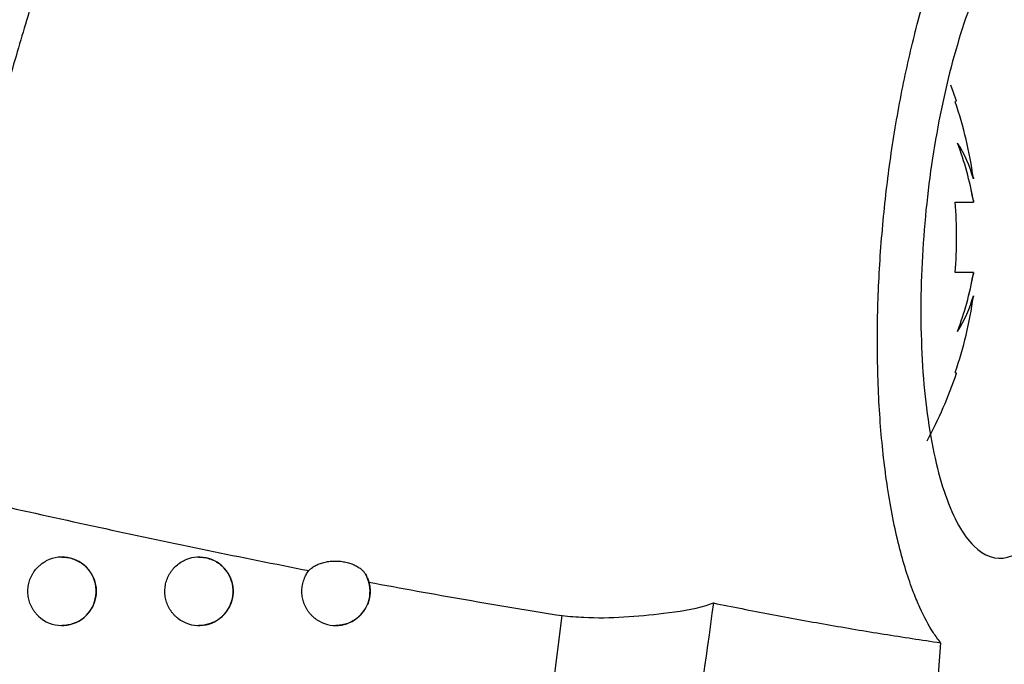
# Model space of a CAD drawing. Header units: millimetres. Extents: x -0.201 to 0.721, y -0.195 to 0.483.
# Tile 21 of 188: x -0.077 to -0.063, y 0.098 to 0.108. Entities that reach past the tile are written whole.
import ezdxf

# ---------------------------------------------------------------- set-up
doc = ezdxf.new("R2010")
doc.units = ezdxf.units.MM

msp = doc.modelspace()

# ---------------------------------------------------------------- linework, layer by layer
at = {"color": 7, "linetype": 'Continuous', "lineweight": 25}
for p, q in [((-0.063611, 0.106402), (-0.063592, 0.106411)), ((-0.063611, 0.106402), (-0.063611, 0.106402)), ((-0.063347, 0.105292), (-0.063347, 0.105279)), ((-0.063347, 0.105279), (-0.063347, 0.105292)), ((-0.063611, 0.104939), (-0.063347, 0.104939)), ((-0.063347, 0.104939), (-0.063347, 0.10496)), ((-0.063347, 0.10496), (-0.063347, 0.104939)), ((-0.063347, 0.103909), (-0.063611, 0.103909)), ((-0.063347, 0.103888), (-0.063347, 0.103909)), ((-0.063347, 0.103909), (-0.063347, 0.103888)), ((-0.063347, 0.103557), (-0.063347, 0.10357)), ((-0.063347, 0.10357), (-0.063347, 0.103557)), ((-0.063611, 0.102447), (-0.063592, 0.102437)), ((-0.063611, 0.102447), (-0.063611, 0.102447)), ((-0.069732, 0.095974), (-0.069352, 0.098895))]:
    msp.add_line(p, q, dxfattribs=at)
at = {"color": 7, "linetype": 'Continuous', "lineweight": 25, "flags": 128}
msp.add_lwpolyline([(-0.063592, 0.106411), (-0.063636, 0.106538), (-0.063677, 0.106647)], dxfattribs=at)
at = {"color": 7, "linetype": 'Continuous', "lineweight": 25}
for centre, radius, start, end in [((-0.069467, 0.104424), 0.0061806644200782, 8.068523, 18.658504), ((-0.068112, 0.104104), 0.004840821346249, 10.194704, 20.513257), ((-0.06523, 0.104758), 0.0019534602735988, 15.464493, 32.2439), ((-0.067953, 0.104139), 0.0046788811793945, 10.112578, 13.95195), ((-0.070455, 0.104424), 0.0068631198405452, 355.696551, 4.303449), ((-0.068112, 0.104745), 0.0048408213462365, 339.486743, 349.805296), ((-0.067953, 0.104709), 0.0046788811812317, 346.04805, 349.887422), ((-0.069467, 0.104424), 0.0061806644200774, 341.341496, 351.931477), ((-0.06523, 0.104091), 0.0019534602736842, 327.7561, 344.535507), ((-0.069467, 0.104424), 0.006202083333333, 331.35456, 341.314246), ((-0.076659, 0.099251), 0.0004999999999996, 226.763952, 117.462115), ((-0.074659, 0.099251), 0.0005, 232.152934, 113.026375), ((-0.072659, 0.099251), 0.0005000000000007, 236.283466, 29.900347)]:
    msp.add_arc(centre, radius, start, end, dxfattribs=at)
for points, knots in [([(-0.0929912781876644, 0.0810056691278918), (-0.0920472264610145, 0.0841585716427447), (-0.0901381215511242, 0.0905345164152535), (-0.0875057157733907, 0.1002047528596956), (-0.0850355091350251, 0.1099983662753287), (-0.0827655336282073, 0.1198475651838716), (-0.0806936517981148, 0.1297388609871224), (-0.0788212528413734, 0.139665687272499), (-0.0771480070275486, 0.1496265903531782), (-0.0756748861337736, 0.1596260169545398), (-0.0741177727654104, 0.1719227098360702), (-0.0726579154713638, 0.1865373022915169), (-0.0715523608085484, 0.203495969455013), (-0.0709809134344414, 0.220516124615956), (-0.0710894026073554, 0.2318817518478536), (-0.0711436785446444, 0.2375678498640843)], [0, 0, 0, 0, 0.0622011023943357, 0.1257859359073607, 0.1893965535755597, 0.253084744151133, 0.316798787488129, 0.3803835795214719, 0.4439938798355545, 0.507681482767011, 0.5713950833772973, 0.6782397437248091, 0.7852056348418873, 0.8925407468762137, 1, 1, 1, 1]), ([(-0.0965480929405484, 0.0828988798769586), (-0.095621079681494, 0.0860155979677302), (-0.0937349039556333, 0.0923571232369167), (-0.0911315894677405, 0.1019943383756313), (-0.0886822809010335, 0.1117933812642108), (-0.0864351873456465, 0.1216481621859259), (-0.0843886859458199, 0.1315450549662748), (-0.0825450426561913, 0.1414775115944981), (-0.0809039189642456, 0.1514440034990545), (-0.0794649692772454, 0.1614487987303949), (-0.0779904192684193, 0.1734328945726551), (-0.0766401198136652, 0.1874125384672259), (-0.0756243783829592, 0.2034078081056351), (-0.0750880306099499, 0.2194564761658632), (-0.0751700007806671, 0.2301723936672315), (-0.0752110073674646, 0.2355331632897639)], [0, 0, 0, 0, 0.0630395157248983, 0.1282652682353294, 0.1935180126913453, 0.2588520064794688, 0.3242131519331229, 0.3894389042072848, 0.454691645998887, 0.5200256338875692, 0.5853867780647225, 0.6887694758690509, 0.7922597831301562, 0.8960753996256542, 1, 1, 1, 1]), ([(-0.0638259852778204, 0.0984990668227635), (-0.063861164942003, 0.0985464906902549), (-0.0639671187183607, 0.0986893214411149), (-0.0640990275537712, 0.098937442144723), (-0.0642306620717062, 0.0992516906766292), (-0.0643337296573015, 0.0995493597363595), (-0.0644354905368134, 0.0999131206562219), (-0.0645258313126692, 0.1003179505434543), (-0.0646006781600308, 0.1007484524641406), (-0.0646598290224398, 0.1011962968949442), (-0.0647041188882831, 0.1016582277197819), (-0.064734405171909, 0.102146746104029), (-0.0647492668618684, 0.1026455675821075), (-0.0647494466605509, 0.1033113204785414), (-0.0647218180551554, 0.1039875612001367), (-0.0646671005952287, 0.1046631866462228), (-0.064595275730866, 0.1053328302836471), (-0.0644987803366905, 0.1059901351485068), (-0.0643494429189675, 0.1067862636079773), (-0.0642071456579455, 0.1073999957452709), (-0.0640465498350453, 0.1079732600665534), (-0.063915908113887, 0.1083860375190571), (-0.0637765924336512, 0.1087756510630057), (-0.0636291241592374, 0.1091397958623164), (-0.0634748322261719, 0.1094745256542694), (-0.0633006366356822, 0.1098021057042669), (-0.0631069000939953, 0.1101120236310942), (-0.062966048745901, 0.1102786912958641), (-0.0628952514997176, 0.1103624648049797)], [0, 0, 0, 0, 0.0261940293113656, 0.0788909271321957, 0.1054267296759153, 0.1401980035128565, 0.1752291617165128, 0.2111029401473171, 0.2472777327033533, 0.280307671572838, 0.3135824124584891, 0.3476420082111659, 0.3819775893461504, 0.4138718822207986, 0.4782981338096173, 0.5112123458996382, 0.5429052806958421, 0.606888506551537, 0.6395255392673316, 0.7048555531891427, 0.7379745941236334, 0.7715273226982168, 0.8055969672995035, 0.839887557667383, 0.8748610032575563, 0.910065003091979, 0.954795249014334, 1, 1, 1, 1]), ([(-0.0611846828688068, 0.1053272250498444), (-0.0612128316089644, 0.1048019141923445), (-0.0612691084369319, 0.1037516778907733), (-0.0615277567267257, 0.1022417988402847), (-0.0618908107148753, 0.1009711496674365), (-0.0623474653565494, 0.1000644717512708), (-0.0628545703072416, 0.0996506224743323), (-0.0633538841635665, 0.0998154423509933), (-0.0637726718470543, 0.1005586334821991), (-0.0640465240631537, 0.1017681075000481), (-0.0641429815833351, 0.103254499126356), (-0.0640648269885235, 0.1048297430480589), (-0.0638317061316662, 0.1063507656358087), (-0.0634672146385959, 0.1076975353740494), (-0.0630027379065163, 0.108737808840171), (-0.0624867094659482, 0.109326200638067), (-0.0619856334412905, 0.1093465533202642), (-0.0615682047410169, 0.1087727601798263), (-0.061288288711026, 0.1076943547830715), (-0.0611730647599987, 0.1064627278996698), (-0.0611815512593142, 0.105633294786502), (-0.0611846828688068, 0.1053272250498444)], [0, 0, 0, 0, 0.0511493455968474, 0.1022611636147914, 0.1545529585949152, 0.2088235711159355, 0.2650223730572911, 0.3222964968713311, 0.379084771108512, 0.4337873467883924, 0.4857985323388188, 0.53595955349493, 0.5859810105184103, 0.6375285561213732, 0.6915619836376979, 0.7479461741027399, 0.8054220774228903, 0.8621892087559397, 0.9169054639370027, 0.9693372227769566, 0.9999999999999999, 0.9999999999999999, 0.9999999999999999, 0.9999999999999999]), ([(-0.076979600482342, 0.1082641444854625), (-0.0770124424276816, 0.1081518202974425), (-0.0770858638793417, 0.1079007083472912), (-0.0772084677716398, 0.1074829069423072), (-0.0773469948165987, 0.1070124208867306), (-0.0774934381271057, 0.1065169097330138), (-0.0776445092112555, 0.1060077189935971), (-0.0777982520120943, 0.1054915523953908), (-0.0779542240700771, 0.1049699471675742), (-0.0781137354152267, 0.1044386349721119), (-0.0782725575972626, 0.1039117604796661), (-0.0784272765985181, 0.1034005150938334), (-0.0785768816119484, 0.1029080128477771), (-0.0787241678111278, 0.1024249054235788), (-0.0788695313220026, 0.1019498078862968), (-0.0789971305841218, 0.1015342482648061), (-0.0791072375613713, 0.1011766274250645), (-0.0791687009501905, 0.1009775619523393), (-0.0791994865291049, 0.1008778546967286)], [0, 0, 0, 0, 0.0530908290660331, 0.118689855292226, 0.1847730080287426, 0.2523630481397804, 0.3204643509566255, 0.3860755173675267, 0.4521420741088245, 0.5196360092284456, 0.5876199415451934, 0.6521107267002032, 0.715171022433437, 0.7786340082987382, 0.8433743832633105, 0.908561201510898, 0.9542004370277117, 1, 1, 1, 1]), ([(-0.0791994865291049, 0.1008778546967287), (-0.0791335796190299, 0.1008627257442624), (-0.0785707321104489, 0.1007335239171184), (-0.0775119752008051, 0.1004928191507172), (-0.0760245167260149, 0.1001645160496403), (-0.0745383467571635, 0.0998480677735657), (-0.073549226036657, 0.0996513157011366), (-0.0730545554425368, 0.099552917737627)], [0, 0, 0, 0, 0.0320602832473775, 0.2737960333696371, 0.5156279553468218, 0.7577599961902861, 1, 1, 1, 1]), ([(-0.0770011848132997, 0.0988867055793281), (-0.0770108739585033, 0.0988962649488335), (-0.0770303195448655, 0.0989154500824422), (-0.0770565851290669, 0.098947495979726), (-0.0770805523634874, 0.0989819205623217), (-0.0771014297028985, 0.0990182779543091), (-0.0771250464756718, 0.0990687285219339), (-0.0771423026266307, 0.0991220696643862), (-0.0771526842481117, 0.0991769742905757), (-0.0771584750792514, 0.0992325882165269), (-0.0771573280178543, 0.0992887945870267), (-0.0771491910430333, 0.0993441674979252), (-0.0771396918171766, 0.0993849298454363), (-0.0771269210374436, 0.0994246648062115), (-0.0771107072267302, 0.099463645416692), (-0.0770913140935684, 0.0995010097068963), (-0.0770615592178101, 0.0995482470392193), (-0.0770260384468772, 0.0995915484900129), (-0.076988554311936, 0.0996269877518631), (-0.0769552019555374, 0.0996542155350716), (-0.0769232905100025, 0.0996761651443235), (-0.0768978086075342, 0.0996899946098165), (-0.0768892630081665, 0.0996946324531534)], [0, 0, 0, 0, 0.0431175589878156, 0.0865345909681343, 0.1308960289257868, 0.1755837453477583, 0.2187012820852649, 0.3064008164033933, 0.3510875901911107, 0.3942134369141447, 0.4819299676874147, 0.5266255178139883, 0.5697570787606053, 0.6131881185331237, 0.6575637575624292, 0.7022658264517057, 0.7453948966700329, 0.8331189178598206, 0.877818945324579, 0.9081079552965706, 0.9691831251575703, 1, 1, 1, 1]), ([(-0.0766586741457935, 0.0997507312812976), (-0.0766564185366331, 0.0997508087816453), (-0.0766398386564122, 0.0997513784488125), (-0.0766092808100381, 0.0997489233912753), (-0.0765672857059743, 0.0997432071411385), (-0.0765258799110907, 0.0997336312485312), (-0.0764849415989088, 0.0997204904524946), (-0.0764453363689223, 0.0997038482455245), (-0.0764075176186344, 0.0996840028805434), (-0.0763715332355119, 0.0996610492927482), (-0.0763371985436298, 0.0996347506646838), (-0.0763054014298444, 0.0996056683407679), (-0.0762764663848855, 0.099574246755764), (-0.0762503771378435, 0.0995406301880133), (-0.0762269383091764, 0.0995044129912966), (-0.0762068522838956, 0.0994665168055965), (-0.0761902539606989, 0.0994274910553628), (-0.0761770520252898, 0.099387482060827), (-0.0761671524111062, 0.0993459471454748), (-0.0761609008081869, 0.0993039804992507), (-0.07615823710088, 0.0992621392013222), (-0.0761590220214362, 0.0992205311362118), (-0.0761633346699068, 0.0991786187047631), (-0.076171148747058, 0.0991374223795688), (-0.0761822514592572, 0.099097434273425), (-0.0761965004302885, 0.099058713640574), (-0.0762141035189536, 0.0990208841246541), (-0.0762347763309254, 0.0989847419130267), (-0.0762582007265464, 0.0989506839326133), (-0.0762842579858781, 0.0989187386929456), (-0.0763131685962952, 0.0988887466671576), (-0.076344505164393, 0.0988612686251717), (-0.0763778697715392, 0.0988365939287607), (-0.0764131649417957, 0.0988147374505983), (-0.0764505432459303, 0.0987957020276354), (-0.0764894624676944, 0.0987798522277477), (-0.0765294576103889, 0.0987673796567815), (-0.0765704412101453, 0.0987581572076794), (-0.0766124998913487, 0.0987527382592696), (-0.0766421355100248, 0.0987504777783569), (-0.0766575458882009, 0.0987510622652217), (-0.0766586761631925, 0.0987511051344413)], [0, 0, 0, 0, 0.004340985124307, 0.0319084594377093, 0.0588144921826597, 0.0859062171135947, 0.1135839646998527, 0.141464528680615, 0.1684289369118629, 0.1955822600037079, 0.2233349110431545, 0.2512962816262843, 0.2780440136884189, 0.3049813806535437, 0.3325220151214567, 0.3602733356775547, 0.3866189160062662, 0.413151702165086, 0.4402792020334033, 0.4676139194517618, 0.4935636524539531, 0.5196961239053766, 0.5464062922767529, 0.5733164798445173, 0.5990649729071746, 0.6249919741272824, 0.6514800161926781, 0.6781609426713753, 0.7039899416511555, 0.7299954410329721, 0.7565534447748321, 0.7833005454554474, 0.8094475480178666, 0.8357720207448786, 0.8626517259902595, 0.8897214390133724, 0.9162787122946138, 0.9430168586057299, 0.9703225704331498, 0.9978233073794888, 1, 1, 1, 1]), ([(-0.0749654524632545, 0.0988561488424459), (-0.0749759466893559, 0.0988647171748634), (-0.0749970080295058, 0.0988819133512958), (-0.0750260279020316, 0.0989112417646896), (-0.0750529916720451, 0.0989431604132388), (-0.0750770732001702, 0.098977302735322), (-0.0751051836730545, 0.0990251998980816), (-0.0751272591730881, 0.0990765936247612), (-0.0751426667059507, 0.0991302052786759), (-0.0751508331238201, 0.0991711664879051), (-0.0751556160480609, 0.0992125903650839), (-0.0751569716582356, 0.0992547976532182), (-0.075154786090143, 0.0992968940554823), (-0.0751491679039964, 0.0993383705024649), (-0.0751402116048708, 0.0993791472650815), (-0.075127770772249, 0.0994195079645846), (-0.075112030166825, 0.099458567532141), (-0.0750932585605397, 0.0994958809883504), (-0.0750715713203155, 0.0995314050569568), (-0.0750467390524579, 0.0995653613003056), (-0.0750192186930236, 0.0995969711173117), (-0.0749793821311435, 0.099635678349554), (-0.0749348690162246, 0.0996690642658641), (-0.0748884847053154, 0.0996957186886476), (-0.0748649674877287, 0.099706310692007), (-0.0748542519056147, 0.099711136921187)], [0, 0, 0, 0, 0.0395230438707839, 0.0793205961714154, 0.1199838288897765, 0.1609461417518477, 0.2004691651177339, 0.2808575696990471, 0.3218189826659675, 0.361350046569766, 0.4011555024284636, 0.4418263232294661, 0.4827961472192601, 0.5223338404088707, 0.5621460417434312, 0.6028240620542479, 0.643801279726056, 0.6833383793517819, 0.7231500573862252, 0.7638278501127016, 0.8048049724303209, 0.8443344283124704, 0.9247370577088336, 0.9657065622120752, 1, 1, 1, 1]), ([(-0.074658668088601, 0.0997508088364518), (-0.0746572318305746, 0.0997508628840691), (-0.074641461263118, 0.099751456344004), (-0.0746116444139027, 0.0997491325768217), (-0.0745695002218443, 0.0997436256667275), (-0.0745278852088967, 0.0997341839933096), (-0.0744867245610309, 0.0997211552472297), (-0.0744468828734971, 0.099704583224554), (-0.0744088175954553, 0.0996847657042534), (-0.0743725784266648, 0.0996617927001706), (-0.07433798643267, 0.0996354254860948), (-0.0743059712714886, 0.0996062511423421), (-0.0742768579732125, 0.0995747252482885), (-0.0742506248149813, 0.0995409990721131), (-0.0742270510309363, 0.0995046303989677), (-0.0742068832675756, 0.0994666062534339), (-0.0741902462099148, 0.0994274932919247), (-0.0741770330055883, 0.0993874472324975), (-0.074167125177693, 0.0993458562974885), (-0.0741608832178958, 0.0993038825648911), (-0.074158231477, 0.0992620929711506), (-0.0741590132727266, 0.0992205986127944), (-0.0741633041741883, 0.0991787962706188), (-0.0741710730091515, 0.0991377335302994), (-0.0741820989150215, 0.099097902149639), (-0.0741962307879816, 0.0990593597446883), (-0.0742136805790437, 0.0990217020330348), (-0.0742341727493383, 0.098985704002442), (-0.0742573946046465, 0.0989517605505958), (-0.0742832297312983, 0.0989199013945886), (-0.0743118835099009, 0.0988899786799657), (-0.0743429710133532, 0.0988625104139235), (-0.0743761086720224, 0.0988377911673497), (-0.0744112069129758, 0.0988158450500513), (-0.0744483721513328, 0.0987967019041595), (-0.0744871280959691, 0.0987806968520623), (-0.0745270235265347, 0.0987680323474), (-0.0745679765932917, 0.0987586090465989), (-0.0746100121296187, 0.0987529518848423), (-0.0746404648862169, 0.0987505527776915), (-0.0746567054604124, 0.0987511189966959), (-0.0746586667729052, 0.0987511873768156)], [0, 0, 0, 0, 0.0027706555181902, 0.0304226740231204, 0.0574999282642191, 0.084763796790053, 0.1126168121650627, 0.1406738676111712, 0.1678191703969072, 0.1951552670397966, 0.223097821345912, 0.2512521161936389, 0.2781050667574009, 0.3051496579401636, 0.332805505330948, 0.3606755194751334, 0.3870001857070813, 0.4135131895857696, 0.4406257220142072, 0.4679476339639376, 0.493763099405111, 0.5197610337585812, 0.5463360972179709, 0.5731110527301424, 0.5986762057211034, 0.6244184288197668, 0.6507165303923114, 0.6772054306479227, 0.7028819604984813, 0.7287330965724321, 0.7551296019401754, 0.781712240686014, 0.8078007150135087, 0.8340650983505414, 0.86087854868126, 0.8878793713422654, 0.9144972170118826, 0.9412953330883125, 0.968658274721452, 0.9962149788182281, 1, 1, 1, 1]), ([(-0.0730545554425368, 0.099552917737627), (-0.073048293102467, 0.0995593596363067), (-0.073029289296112, 0.0995789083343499), (-0.0729973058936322, 0.0996028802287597), (-0.0729610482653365, 0.0996243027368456), (-0.0729219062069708, 0.09964379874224), (-0.0728788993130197, 0.0996602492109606), (-0.0728329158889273, 0.0996731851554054), (-0.0727850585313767, 0.0996837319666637), (-0.0727350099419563, 0.099690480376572), (-0.0726839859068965, 0.0996931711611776), (-0.0726454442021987, 0.099693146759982), (-0.0726069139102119, 0.0996910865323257), (-0.0725682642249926, 0.09968692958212), (-0.0725303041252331, 0.0996807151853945), (-0.0724934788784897, 0.0996725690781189), (-0.0724578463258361, 0.0996625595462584), (-0.0724232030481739, 0.0996505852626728), (-0.0723904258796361, 0.0996369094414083), (-0.0723495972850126, 0.0996166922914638), (-0.0723129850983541, 0.0995935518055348), (-0.0722830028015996, 0.0995692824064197), (-0.0722589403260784, 0.0995464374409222), (-0.0722397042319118, 0.0995238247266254), (-0.0722288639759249, 0.0995061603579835), (-0.0722252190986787, 0.0995002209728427)], [0, 0, 0, 0, 0.0356450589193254, 0.108169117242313, 0.1451317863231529, 0.1807757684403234, 0.2532541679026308, 0.2901690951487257, 0.3261955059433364, 0.3994468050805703, 0.4367548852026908, 0.47318813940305, 0.509872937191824, 0.547351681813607, 0.585105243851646, 0.6216080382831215, 0.658366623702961, 0.6959367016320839, 0.7337894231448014, 0.7699947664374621, 0.843668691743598, 0.8812337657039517, 0.9105712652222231, 0.9699308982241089, 1, 1, 1, 1]), ([(-0.0729362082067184, 0.0988350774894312), (-0.0729472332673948, 0.0988428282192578), (-0.0729693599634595, 0.0988583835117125), (-0.0730002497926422, 0.0988854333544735), (-0.0730292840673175, 0.0989152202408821), (-0.0730556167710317, 0.0989474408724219), (-0.0730869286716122, 0.0989930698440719), (-0.0731125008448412, 0.0990426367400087), (-0.0731316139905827, 0.0990949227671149), (-0.0731463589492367, 0.0991486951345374), (-0.0731544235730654, 0.0992042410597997), (-0.0731555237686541, 0.0992601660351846), (-0.0731529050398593, 0.0993019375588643), (-0.0731469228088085, 0.0993432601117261), (-0.073137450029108, 0.0993844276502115), (-0.073125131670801, 0.0994229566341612), (-0.0731059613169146, 0.0994698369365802), (-0.0730829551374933, 0.099513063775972), (-0.0730617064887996, 0.0995428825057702), (-0.0730545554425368, 0.099552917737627)], [0, 0, 0, 0, 0.0503878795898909, 0.1011257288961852, 0.1529672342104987, 0.2051900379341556, 0.2555778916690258, 0.3580649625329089, 0.4102866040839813, 0.4606849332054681, 0.5631932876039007, 0.6154258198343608, 0.6658337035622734, 0.7165915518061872, 0.7684531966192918, 0.8206962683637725, 0.8649299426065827, 0.9545433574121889, 0.9999999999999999, 0.9999999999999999, 0.9999999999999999, 0.9999999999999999]), ([(-0.0721769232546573, 0.0993848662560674), (-0.07217352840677, 0.099371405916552), (-0.072166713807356, 0.0993443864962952), (-0.0721608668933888, 0.0993032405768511), (-0.0721582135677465, 0.0992619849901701), (-0.0721590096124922, 0.0992206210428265), (-0.0721632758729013, 0.0991789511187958), (-0.0721709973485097, 0.099138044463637), (-0.0721819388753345, 0.0990983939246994), (-0.0721959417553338, 0.0990600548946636), (-0.0722132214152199, 0.0990225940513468), (-0.0722335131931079, 0.0989867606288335), (-0.0722565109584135, 0.0989529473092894), (-0.0722821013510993, 0.0989211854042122), (-0.0723104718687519, 0.0988913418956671), (-0.0723412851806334, 0.0988638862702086), (-0.0723741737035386, 0.0988391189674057), (-0.0724090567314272, 0.0988170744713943), (-0.0724459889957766, 0.0987978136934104), (-0.0724845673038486, 0.098781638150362), (-0.0725243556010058, 0.0987687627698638), (-0.0725652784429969, 0.0987591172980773), (-0.0726072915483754, 0.098753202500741), (-0.0726386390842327, 0.0987506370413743), (-0.072655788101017, 0.0987511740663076), (-0.0726586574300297, 0.0987512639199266)], [0, 0, 0, 0, 0.0449191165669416, 0.0901677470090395, 0.134080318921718, 0.1783045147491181, 0.2235148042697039, 0.2690667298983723, 0.312463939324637, 0.3561613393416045, 0.400799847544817, 0.4457607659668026, 0.4894135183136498, 0.5333614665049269, 0.5782291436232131, 0.6234097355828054, 0.6679490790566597, 0.7127865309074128, 0.7585520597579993, 0.8046333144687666, 0.8503066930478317, 0.8962874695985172, 0.9432297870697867, 0.9905013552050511, 1, 1, 1, 1]), ([(-0.0722252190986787, 0.0995002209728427), (-0.0722202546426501, 0.0994912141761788), (-0.0722103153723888, 0.0994731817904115), (-0.0721979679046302, 0.0994459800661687), (-0.0721873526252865, 0.0994187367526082), (-0.0721807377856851, 0.0993983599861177), (-0.0721775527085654, 0.0993870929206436), (-0.0721769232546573, 0.0993848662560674)], [0, 0, 0, 0, 0.2343172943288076, 0.4691234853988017, 0.7052469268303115, 0.9417491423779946, 0.9999999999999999, 0.9999999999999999, 0.9999999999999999, 0.9999999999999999]), ([(-0.0721769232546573, 0.0993848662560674), (-0.0717055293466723, 0.0992979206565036), (-0.0707625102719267, 0.0991239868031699), (-0.0698222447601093, 0.0989713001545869), (-0.0693519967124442, 0.0988949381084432)], [0, 0, 0, 0, 0.499877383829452, 1, 1, 1, 1]), ([(-0.067144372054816, 0.0990800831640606), (-0.0672580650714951, 0.0982544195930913), (-0.0678265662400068, 0.0941258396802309), (-0.0692873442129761, 0.0847317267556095), (-0.0713815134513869, 0.0735782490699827), (-0.0733839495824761, 0.064448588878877), (-0.0746031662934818, 0.059243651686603), (-0.0752454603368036, 0.0566488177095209), (-0.0755666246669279, 0.0553513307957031)], [0, 0, 0, 0, 0.056108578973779, 0.2805607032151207, 0.639956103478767, 0.8199377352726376, 0.9099640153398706, 1, 1, 1, 1]), ([(-0.0693519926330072, 0.0988949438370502), (-0.0692473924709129, 0.0988855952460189), (-0.0687535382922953, 0.0988414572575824), (-0.0680315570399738, 0.0989036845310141), (-0.0673963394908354, 0.0989911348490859), (-0.0671798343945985, 0.0990675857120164), (-0.0671444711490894, 0.0990800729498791)], [0, 0, 0, 0, 0.1380487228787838, 0.6517766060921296, 0.9431223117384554, 0.9999999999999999, 0.9999999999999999, 0.9999999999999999, 0.9999999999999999]), ([(-0.0671444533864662, 0.0990801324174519), (-0.0668676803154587, 0.0990246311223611), (-0.0663140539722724, 0.0989136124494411), (-0.0654827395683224, 0.0987641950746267), (-0.0646543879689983, 0.0986224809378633), (-0.0641021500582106, 0.0985402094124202), (-0.0638259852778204, 0.0984990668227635)], [0, 0, 0, 0, 0.2498071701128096, 0.4996867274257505, 0.7498018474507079, 1, 1, 1, 1]), ([(-0.0638259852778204, 0.0984990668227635), (-0.0640333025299, 0.0956998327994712), (-0.0644479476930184, 0.0901012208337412), (-0.0653299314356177, 0.0795002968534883), (-0.0665050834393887, 0.066794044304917), (-0.0676075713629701, 0.0569004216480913), (-0.0681535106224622, 0.0520012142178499)], [0, 0, 0, 0, 0.1803464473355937, 0.3607021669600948, 0.6834271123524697, 1, 1, 1, 1])]:
    msp.add_open_spline(points, degree=3, knots=knots, dxfattribs=at)

doc.saveas('drawing.dxf')
